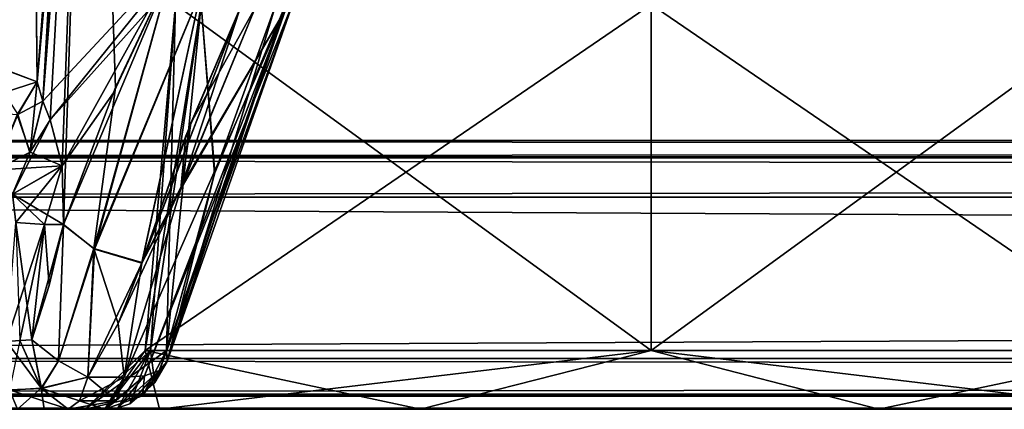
# Model space of a CAD drawing. Header units: inches. Extents: x -9.1 to 9.1, y -2.2 to 4.3.
# Tile 190 of 256: x -6.294 to -5.836, y -2.112 to -1.931. Entities that reach past the tile are written whole.
import ezdxf

# ---------------------------------------------------------------- set-up
doc = ezdxf.new("R2010")
doc.units = ezdxf.units.IN
doc.header["$LTSCALE"] = 65.185185
doc.header["$MEASUREMENT"] = 0
for name, color, linetype in [('14140', 7, 'CONTINUOUS'), ('14148', 7, 'CONTINUOUS'), ('14156', 7, 'CONTINUOUS'), ('14157', 7, 'CONTINUOUS'), ('14165', 7, 'CONTINUOUS'), ('14174', 7, 'CONTINUOUS'), ('14182', 7, 'CONTINUOUS'), ('14195', 7, 'CONTINUOUS'), ('14196', 7, 'CONTINUOUS'), ('14197', 7, 'CONTINUOUS'), ('14198', 7, 'CONTINUOUS'), ('14199', 7, 'CONTINUOUS'), ('14200', 7, 'CONTINUOUS'), ('14201', 7, 'CONTINUOUS'), ('14204', 7, 'CONTINUOUS'), ('14205', 7, 'CONTINUOUS'), ('14550', 7, 'CONTINUOUS'), ('14551', 7, 'CONTINUOUS'), ('14552', 7, 'CONTINUOUS'), ('14553', 7, 'CONTINUOUS'), ('14558', 7, 'CONTINUOUS'), ('14559', 7, 'CONTINUOUS'), ('14560', 7, 'CONTINUOUS'), ('14561', 7, 'CONTINUOUS'), ('14632', 7, 'CONTINUOUS'), ('14633', 7, 'CONTINUOUS'), ('14634', 7, 'CONTINUOUS'), ('14635', 7, 'CONTINUOUS'), ('14653', 7, 'CONTINUOUS'), ('14654', 7, 'CONTINUOUS'), ('14655', 7, 'CONTINUOUS'), ('14966', 7, 'CONTINUOUS'), ('14974', 7, 'CONTINUOUS'), ('14975', 7, 'CONTINUOUS'), ('14976', 7, 'CONTINUOUS'), ('14989', 7, 'CONTINUOUS'), ('14990', 7, 'CONTINUOUS'), ('14991', 7, 'CONTINUOUS'), ('14992', 7, 'CONTINUOUS'), ('15147', 7, 'CONTINUOUS')]:
    doc.layers.add(name, color=color, linetype=linetype)

msp = doc.modelspace()

# ---------------------------------------------------------------- linework, layer by layer
at = {"layer": '14140', "linetype": 'Continuous'}
for points in [[(-6.2632, -2.112, 4.32014), (-6.29467, -2.112, 4.42451), (-7.49652, -2.112, 3.79528), (-6.2632, -2.112, 4.32014)], [(-6.22864, -2.112, 4.21771), (-6.2632, -2.112, 4.32014), (-7.49652, -2.112, 3.79528), (-6.22864, -2.112, 4.21771)], [(-5.89416, -2.112, 4.10888), (-6.22864, -2.112, 4.21771), (-7.49652, -2.112, 3.79528), (-5.89416, -2.112, 4.10888)], [(7.49652, -2.112, 3.79528), (-5.89416, -2.112, 4.10888), (-7.49652, -2.112, 3.79528), (7.49652, -2.112, 3.79528)], [(4.24141, -2.112, -4.16839), (5.89271, -2.112, -4.10951), (-7.49652, -2.112, -3.79528), (4.24141, -2.112, -4.16839)], [(-7.49652, -2.112, -3.79528), (5.89271, -2.112, -4.10951), (7.49652, -2.112, -3.79528), (-7.49652, -2.112, -3.79528)], [(3.75859, -2.112, -4.16839), (4.24141, -2.112, -4.16839), (-7.49652, -2.112, -3.79528), (3.75859, -2.112, -4.16839)], [(3.74728, -2.112, -4.16888), (3.75859, -2.112, -4.16839), (-7.49652, -2.112, -3.79528), (3.74728, -2.112, -4.16888)], [(-7.49652, -2.112, -3.79528), (1.89271, -2.112, -4.10951), (3.74728, -2.112, -4.16888), (-7.49652, -2.112, -3.79528)], [(0.25272, -2.112, -4.16888), (1.89271, -2.112, -4.10951), (-7.49652, -2.112, -3.79528), (0.25272, -2.112, -4.16888)], [(0.24141, -2.112, -4.16839), (0.25272, -2.112, -4.16888), (-7.49652, -2.112, -3.79528), (0.24141, -2.112, -4.16839)], [(-0.24141, -2.112, -4.16839), (0.24141, -2.112, -4.16839), (-7.49652, -2.112, -3.79528), (-0.24141, -2.112, -4.16839)], [(-0.25272, -2.112, -4.16888), (-0.24141, -2.112, -4.16839), (-7.49652, -2.112, -3.79528), (-0.25272, -2.112, -4.16888)], [(-0.26395, -2.112, -4.17036), (-0.25272, -2.112, -4.16888), (-7.49652, -2.112, -3.79528), (-0.26395, -2.112, -4.17036)], [(-2.10729, -2.112, -4.10951), (-0.26395, -2.112, -4.17036), (-7.49652, -2.112, -3.79528), (-2.10729, -2.112, -4.10951)], [(-3.74728, -2.112, -4.16888), (-2.10729, -2.112, -4.10951), (-7.49652, -2.112, -3.79528), (-3.74728, -2.112, -4.16888)], [(-3.75859, -2.112, -4.16839), (-3.74728, -2.112, -4.16888), (-7.49652, -2.112, -3.79528), (-3.75859, -2.112, -4.16839)], [(-4.24141, -2.112, -4.16839), (-3.75859, -2.112, -4.16839), (-7.49652, -2.112, -3.79528), (-4.24141, -2.112, -4.16839)], [(-4.25272, -2.112, -4.16888), (-4.24141, -2.112, -4.16839), (-7.49652, -2.112, -3.79528), (-4.25272, -2.112, -4.16888)], [(-4.26395, -2.112, -4.17036), (-4.25272, -2.112, -4.16888), (-7.49652, -2.112, -3.79528), (-4.26395, -2.112, -4.17036)], [(-6.10729, -2.112, -4.10951), (-4.26395, -2.112, -4.17036), (-7.49652, -2.112, -3.79528), (-6.10729, -2.112, -4.10951)], [(-6.25408, -2.112, -4.42786), (-6.10729, -2.112, -4.10951), (-7.49652, -2.112, -3.79528), (-6.25408, -2.112, -4.42786)], [(-6.28235, -2.112, -4.42807), (-6.25408, -2.112, -4.42786), (-7.49652, -2.112, -3.79528), (-6.28235, -2.112, -4.42807)], [(-6.29467, -2.112, -4.42451), (-6.28235, -2.112, -4.42807), (-7.49652, -2.112, -3.79528), (-6.29467, -2.112, -4.42451)], [(-6.28235, -2.112, 4.42807), (-6.29467, -2.112, 4.42451), (-6.2632, -2.112, 4.32014), (-6.28235, -2.112, 4.42807)], [(-6.27107, -2.112, 4.43416), (-6.28235, -2.112, 4.42807), (-6.2632, -2.112, 4.32014), (-6.27107, -2.112, 4.43416)], [(-6.27107, -2.112, -4.43416), (-6.25408, -2.112, -4.42786), (-6.28235, -2.112, -4.42807), (-6.27107, -2.112, -4.43416)], [(-6.25408, -2.112, 4.42785), (-6.27107, -2.112, 4.43416), (-6.2632, -2.112, 4.32014), (-6.25408, -2.112, 4.42785)], [(-5.77297, -2.112, -4.21499), (-4.26395, -2.112, -4.17036), (-6.10729, -2.112, -4.10951), (-5.77297, -2.112, -4.21499)], [(-5.74592, -2.112, 4.42786), (-5.89416, -2.112, 4.10888), (-4.26395, -2.112, 4.17036), (-5.74592, -2.112, 4.42786)], [(-4.26395, -2.112, 4.17036), (-5.89416, -2.112, 4.10888), (-4.25272, -2.112, 4.16888), (-4.26395, -2.112, 4.17036)], [(-4.25272, -2.112, 4.16888), (-5.89416, -2.112, 4.10888), (-4.24141, -2.112, 4.16839), (-4.25272, -2.112, 4.16888)], [(-4.24141, -2.112, 4.16839), (-5.89416, -2.112, 4.10888), (7.49652, -2.112, 3.79528), (-4.24141, -2.112, 4.16839)]]:
    msp.add_3dface(points, dxfattribs=at)
at = {"layer": '14148', "linetype": 'Continuous'}
for points in [[(7.49652, -2.10537, -3.77832), (7.49652, -2.08831, -3.77031), (-7.49652, -2.1049, -3.77782), (7.49652, -2.10537, -3.77832)], [(-7.49652, -2.1049, -3.77782), (7.49652, -2.08831, -3.77031), (-7.49652, -2.08831, -3.77031), (-7.49652, -2.1049, -3.77782)], [(-7.49652, -2.112, -3.79528), (7.49652, -2.10537, -3.77832), (-7.49652, -2.1049, -3.77782), (-7.49652, -2.112, -3.79528)], [(-7.49652, -2.112, -3.79528), (7.49652, -2.112, -3.79528), (7.49652, -2.10537, -3.77832), (-7.49652, -2.112, -3.79528)]]:
    msp.add_3dface(points, dxfattribs=at)
at = {"layer": '14156', "linetype": 'Continuous'}
for points in [[(7.49652, -2.08831, 3.77031), (7.49652, -2.1049, 3.77782), (-7.49652, -2.08831, 3.77031), (7.49652, -2.08831, 3.77031)], [(7.49652, -2.1049, 3.77782), (-7.49652, -2.10537, 3.77832), (-7.49652, -2.08831, 3.77031), (7.49652, -2.1049, 3.77782)], [(7.49652, -2.1049, 3.77782), (7.49652, -2.112, 3.79528), (-7.49652, -2.10537, 3.77832), (7.49652, -2.1049, 3.77782)], [(7.49652, -2.112, 3.79528), (-7.49652, -2.112, 3.79528), (-7.49652, -2.10537, 3.77832), (7.49652, -2.112, 3.79528)]]:
    msp.add_3dface(points, dxfattribs=at)
at = {"layer": '14157', "linetype": 'Continuous'}
for points in [[(7.49652, -2.08831, 3.77031), (-7.49652, -2.08831, 3.77031), (7.49489, -2.01331, 3.76638), (7.49652, -2.08831, 3.77031)], [(7.49489, -2.01331, 3.76638), (-7.49652, -2.08831, 3.77031), (-7.49489, -2.01331, 3.76638), (7.49489, -2.01331, 3.76638)]]:
    msp.add_3dface(points, dxfattribs=at)
at = {"layer": '14165', "linetype": 'Continuous'}
for points in [[(-7.49652, -2.08831, -3.77031), (7.49652, -2.08831, -3.77031), (-7.49489, -2.01331, -3.76638), (-7.49652, -2.08831, -3.77031)], [(7.49652, -2.08831, -3.77031), (7.49489, -2.01331, -3.76638), (-7.49489, -2.01331, -3.76638), (7.49652, -2.08831, -3.77031)]]:
    msp.add_3dface(points, dxfattribs=at)
at = {"layer": '14174', "linetype": 'Continuous'}
for points in [[(-7.49489, -1.99511, 3.77291), (-7.49489, -1.987, 3.79134), (7.49489, -1.99448, 3.77351), (-7.49489, -1.99511, 3.77291)], [(7.49489, -1.99448, 3.77351), (-7.49489, -1.987, 3.79134), (7.49489, -1.987, 3.79134), (7.49489, -1.99448, 3.77351)], [(7.49489, -2.01331, 3.76638), (-7.49489, -1.99511, 3.77291), (7.49489, -1.99448, 3.77351), (7.49489, -2.01331, 3.76638)], [(7.49489, -2.01331, 3.76638), (-7.49489, -2.01331, 3.76638), (-7.49489, -1.99511, 3.77291), (7.49489, -2.01331, 3.76638)]]:
    msp.add_3dface(points, dxfattribs=at)
at = {"layer": '14182', "linetype": 'Continuous'}
for points in [[(7.49489, -1.99511, -3.77291), (7.49489, -1.987, -3.79134), (-7.49489, -1.99448, -3.77351), (7.49489, -1.99511, -3.77291)], [(-7.49489, -1.99448, -3.77351), (7.49489, -1.987, -3.79134), (-7.49489, -1.987, -3.79134), (-7.49489, -1.99448, -3.77351)], [(-7.49489, -2.01331, -3.76638), (7.49489, -1.99511, -3.77291), (-7.49489, -1.99448, -3.77351), (-7.49489, -2.01331, -3.76638)], [(-7.49489, -2.01331, -3.76638), (7.49489, -2.01331, -3.76638), (7.49489, -1.99511, -3.77291), (-7.49489, -2.01331, -3.76638)]]:
    msp.add_3dface(points, dxfattribs=at)
at = {"layer": '14195', "linetype": 'Continuous'}
for points in [[(-6.28354, -2.10238, -4.4523), (-6.29987, -2.08043, -4.45402), (-6.29367, -2.08002, -4.45578), (-6.28354, -2.10238, -4.4523)], [(-6.2984, -2.10294, -4.44567), (-6.29987, -2.08043, -4.45402), (-6.28354, -2.10238, -4.4523), (-6.2984, -2.10294, -4.44567)], [(-6.28802, -2.0797, -4.45881), (-6.28354, -2.10238, -4.4523), (-6.29367, -2.08002, -4.45578), (-6.28802, -2.0797, -4.45881)], [(-6.27107, -2.112, -4.43416), (-6.2984, -2.10294, -4.44567), (-6.28354, -2.10238, -4.4523), (-6.27107, -2.112, -4.43416)], [(-6.27107, -2.112, -4.43416), (-6.29467, -2.112, -4.42451), (-6.2984, -2.10294, -4.44567), (-6.27107, -2.112, -4.43416)], [(-6.27107, -2.112, -4.43416), (-6.28235, -2.112, -4.42807), (-6.29467, -2.112, -4.42451), (-6.27107, -2.112, -4.43416)]]:
    msp.add_3dface(points, dxfattribs=at)
at = {"layer": '14196', "linetype": 'Continuous'}
for points in [[(-6.28354, -2.10238, -4.4523), (-6.28802, -2.0797, -4.45881), (-6.27558, -2.08952, -4.46285), (-6.28354, -2.10238, -4.4523)], [(-6.26203, -2.097, -4.45852), (-6.28354, -2.10238, -4.4523), (-6.27558, -2.08952, -4.46285), (-6.26203, -2.097, -4.45852)], [(-6.26585, -2.10798, -4.44823), (-6.28354, -2.10238, -4.4523), (-6.26203, -2.097, -4.45852), (-6.26585, -2.10798, -4.44823)], [(-6.27107, -2.112, -4.43416), (-6.28354, -2.10238, -4.4523), (-6.26585, -2.10798, -4.44823), (-6.27107, -2.112, -4.43416)]]:
    msp.add_3dface(points, dxfattribs=at)
at = {"layer": '14197', "linetype": 'Continuous'}
for points in [[(-6.27558, -2.08952, -4.46285), (-6.28802, -2.0797, -4.45881), (-6.27329, -2.02604, -4.46951), (-6.27558, -2.08952, -4.46285)], [(-6.27329, -2.02604, -4.46951), (-6.28802, -2.0797, -4.45881), (-6.27989, -2.05423, -4.46343), (-6.27329, -2.02604, -4.46951)], [(-6.25885, -2.03757, -4.48318), (-6.27558, -2.08952, -4.46285), (-6.27329, -2.02604, -4.46951), (-6.25885, -2.03757, -4.48318)], [(-6.26203, -2.097, -4.45852), (-6.27558, -2.08952, -4.46285), (-6.25885, -2.03757, -4.48318), (-6.26203, -2.097, -4.45852)], [(-6.23692, -2.04397, -4.48186), (-6.26203, -2.097, -4.45852), (-6.25885, -2.03757, -4.48318), (-6.23692, -2.04397, -4.48186)], [(-6.2479, -2.07204, -4.46864), (-6.26203, -2.097, -4.45852), (-6.23692, -2.04397, -4.48186), (-6.2479, -2.07204, -4.46864)]]:
    msp.add_3dface(points, dxfattribs=at)
at = {"layer": '14198', "linetype": 'Continuous'}
for points in [[(-6.18395, -1.925, -4.53546), (-6.21878, -2.00937, -4.49643), (-6.19098, -1.925, -4.53807), (-6.18395, -1.925, -4.53546)], [(-6.19098, -1.925, -4.53807), (-6.21878, -2.00937, -4.49643), (-6.21645, -1.98486, -4.51066), (-6.19098, -1.925, -4.53807)], [(-6.21878, -2.00937, -4.49643), (-6.23692, -2.04397, -4.48186), (-6.21645, -1.98486, -4.51066), (-6.21878, -2.00937, -4.49643)], [(-6.24504, -2.097, -4.45221), (-6.23692, -2.04397, -4.48186), (-6.21878, -2.00937, -4.49643), (-6.24504, -2.097, -4.45221)], [(-6.2479, -2.07204, -4.46864), (-6.23692, -2.04397, -4.48186), (-6.24504, -2.097, -4.45221), (-6.2479, -2.07204, -4.46864)], [(-6.26203, -2.097, -4.45852), (-6.2479, -2.07204, -4.46864), (-6.24504, -2.097, -4.45221), (-6.26203, -2.097, -4.45852)]]:
    msp.add_3dface(points, dxfattribs=at)
at = {"layer": '14199', "linetype": 'Continuous'}
for points in [[(-6.26585, -2.10798, -4.44823), (-6.26203, -2.097, -4.45852), (-6.24887, -2.10799, -4.4419), (-6.26585, -2.10798, -4.44823)], [(-6.26203, -2.097, -4.45852), (-6.24504, -2.097, -4.45221), (-6.24887, -2.10799, -4.4419), (-6.26203, -2.097, -4.45852)], [(-6.25408, -2.112, -4.42786), (-6.27107, -2.112, -4.43416), (-6.26585, -2.10798, -4.44823), (-6.25408, -2.112, -4.42786)], [(-6.25408, -2.112, -4.42786), (-6.26585, -2.10798, -4.44823), (-6.24887, -2.10799, -4.4419), (-6.25408, -2.112, -4.42786)]]:
    msp.add_3dface(points, dxfattribs=at)
at = {"layer": '14200', "linetype": 'Continuous'}
for points in [[(-6.22513, -2.08976, -4.42898), (-6.22544, -2.08461, -4.41931), (-6.23079, -2.09958, -4.42087), (-6.22513, -2.08976, -4.42898)], [(-6.22868, -2.09388, -4.43851), (-6.22513, -2.08976, -4.42898), (-6.24252, -2.10947, -4.4244), (-6.22868, -2.09388, -4.43851)], [(-6.24252, -2.10947, -4.4244), (-6.22513, -2.08976, -4.42898), (-6.23079, -2.09958, -4.42087), (-6.24252, -2.10947, -4.4244)], [(-6.25408, -2.112, -4.42786), (-6.24887, -2.10799, -4.4419), (-6.23559, -2.09639, -4.44658), (-6.25408, -2.112, -4.42786)], [(-6.25408, -2.112, -4.42786), (-6.23559, -2.09639, -4.44658), (-6.24807, -2.11134, -4.42606), (-6.25408, -2.112, -4.42786)], [(-6.24887, -2.10799, -4.4419), (-6.24504, -2.097, -4.45221), (-6.23559, -2.09639, -4.44658), (-6.24887, -2.10799, -4.4419)], [(-6.23559, -2.09639, -4.44658), (-6.22868, -2.09388, -4.43851), (-6.24807, -2.11134, -4.42606), (-6.23559, -2.09639, -4.44658)], [(-6.24807, -2.11134, -4.42606), (-6.22868, -2.09388, -4.43851), (-6.24252, -2.10947, -4.4244), (-6.24807, -2.11134, -4.42606)]]:
    msp.add_3dface(points, dxfattribs=at)
at = {"layer": '14201', "linetype": 'Continuous'}
for points in [[(-6.22868, -2.09388, -4.43851), (-6.23559, -2.09639, -4.44658), (-6.16556, -1.92, -4.50418), (-6.22868, -2.09388, -4.43851)], [(-6.16556, -1.92, -4.50418), (-6.23559, -2.09639, -4.44658), (-6.16989, -1.92576, -4.52198), (-6.16556, -1.92, -4.50418)], [(-6.22513, -2.08976, -4.42898), (-6.22868, -2.09388, -4.43851), (-6.16556, -1.92, -4.50418), (-6.22513, -2.08976, -4.42898)], [(-6.16925, -1.92176, -4.49573), (-6.22513, -2.08976, -4.42898), (-6.16556, -1.92, -4.50418), (-6.16925, -1.92176, -4.49573)], [(-6.17457, -1.92369, -4.48784), (-6.22513, -2.08976, -4.42898), (-6.16925, -1.92176, -4.49573), (-6.17457, -1.92369, -4.48784)], [(-6.24504, -2.097, -4.45221), (-6.21878, -2.00937, -4.49643), (-6.16989, -1.92576, -4.52198), (-6.24504, -2.097, -4.45221)], [(-6.23559, -2.09639, -4.44658), (-6.24504, -2.097, -4.45221), (-6.16989, -1.92576, -4.52198), (-6.23559, -2.09639, -4.44658)], [(-6.22513, -2.08976, -4.42898), (-6.17457, -1.92369, -4.48784), (-6.20312, -2.0025, -4.45578), (-6.22513, -2.08976, -4.42898)], [(-6.21878, -2.00937, -4.49643), (-6.18395, -1.925, -4.53546), (-6.16989, -1.92576, -4.52198), (-6.21878, -2.00937, -4.49643)], [(-6.22544, -2.08461, -4.41931), (-6.22513, -2.08976, -4.42898), (-6.20312, -2.0025, -4.45578), (-6.22544, -2.08461, -4.41931)]]:
    msp.add_3dface(points, dxfattribs=at)
at = {"layer": '14204', "linetype": 'Continuous'}
for points in [[(-6.2212, -1.92369, -4.352), (-6, -1.92369, -4.1308), (-6.23528, -2.08461, -4.352), (-6.2212, -1.92369, -4.352)], [(-6.23281, -2.08461, -4.38601), (-6.2212, -1.92369, -4.352), (-6.23528, -2.08461, -4.352), (-6.23281, -2.08461, -4.38601)], [(-6.23528, -2.08461, -4.352), (-6, -1.92369, -4.1308), (-6, -2.08461, -4.11672), (-6.23528, -2.08461, -4.352)], [(-6.22544, -2.08461, -4.41931), (-6.2212, -1.92369, -4.352), (-6.23281, -2.08461, -4.38601), (-6.22544, -2.08461, -4.41931)], [(-6.22544, -2.08461, -4.41931), (-6.20312, -2.0025, -4.45578), (-6.20922, -1.92369, -4.42381), (-6.22544, -2.08461, -4.41931)], [(-6.22544, -2.08461, -4.41931), (-6.20922, -1.92369, -4.42381), (-6.2212, -1.92369, -4.352), (-6.22544, -2.08461, -4.41931)], [(-6.20312, -2.0025, -4.45578), (-6.17457, -1.92369, -4.48784), (-6.20922, -1.92369, -4.42381), (-6.20312, -2.0025, -4.45578)], [(-6, -1.92369, -4.1308), (-5.7788, -1.92369, -4.352), (-6, -2.08461, -4.11672), (-6, -1.92369, -4.1308)], [(-6, -2.08461, -4.11672), (-5.7788, -1.92369, -4.352), (-5.76472, -2.08461, -4.352), (-6, -2.08461, -4.11672)]]:
    msp.add_3dface(points, dxfattribs=at)
at = {"layer": '14205', "linetype": 'Continuous'}
for points in [[(-6.10729, -2.112, -4.10951), (-6.25408, -2.112, -4.42786), (-6.23528, -2.08461, -4.352), (-6.10729, -2.112, -4.10951)], [(-6.25408, -2.112, -4.42786), (-6.24807, -2.11134, -4.42606), (-6.23281, -2.08461, -4.38601), (-6.25408, -2.112, -4.42786)], [(-6.25408, -2.112, -4.42786), (-6.23281, -2.08461, -4.38601), (-6.23528, -2.08461, -4.352), (-6.25408, -2.112, -4.42786)], [(-6.24807, -2.11134, -4.42606), (-6.24252, -2.10947, -4.4244), (-6.23281, -2.08461, -4.38601), (-6.24807, -2.11134, -4.42606)], [(-6.24252, -2.10947, -4.4244), (-6.23079, -2.09958, -4.42087), (-6.23281, -2.08461, -4.38601), (-6.24252, -2.10947, -4.4244)], [(-6.10729, -2.112, -4.10951), (-6.23528, -2.08461, -4.352), (-6, -2.08461, -4.11672), (-6.10729, -2.112, -4.10951)], [(-6.23079, -2.09958, -4.42087), (-6.22544, -2.08461, -4.41931), (-6.23281, -2.08461, -4.38601), (-6.23079, -2.09958, -4.42087)], [(-5.77297, -2.112, -4.21499), (-6.10729, -2.112, -4.10951), (-6, -2.08461, -4.11672), (-5.77297, -2.112, -4.21499)], [(-5.77297, -2.112, -4.21499), (-6, -2.08461, -4.11672), (-5.76472, -2.08461, -4.352), (-5.77297, -2.112, -4.21499)]]:
    msp.add_3dface(points, dxfattribs=at)
at = {"layer": '14550', "linetype": 'Continuous'}
for points in [[(-6.2212, -1.92369, 4.352), (-6.20922, -1.92369, 4.42381), (-6.23528, -2.08461, 4.352), (-6.2212, -1.92369, 4.352)], [(-6, -2.08461, 4.11672), (-6.2212, -1.92369, 4.352), (-6.23528, -2.08461, 4.352), (-6, -2.08461, 4.11672)], [(-6.23528, -2.08461, 4.352), (-6.20922, -1.92369, 4.42381), (-6.23281, -2.08461, 4.38601), (-6.23528, -2.08461, 4.352)], [(-6.23281, -2.08461, 4.38601), (-6.20922, -1.92369, 4.42381), (-6.22544, -2.08461, 4.41931), (-6.23281, -2.08461, 4.38601)], [(-6.22544, -2.08461, 4.41931), (-6.20922, -1.92369, 4.42381), (-6.20295, -2.00198, 4.456), (-6.22544, -2.08461, 4.41931)], [(-6, -1.92369, 4.1308), (-6.2212, -1.92369, 4.352), (-6, -2.08461, 4.11672), (-6, -1.92369, 4.1308)], [(-6.20922, -1.92369, 4.42381), (-6.17457, -1.92369, 4.48784), (-6.20295, -2.00198, 4.456), (-6.20922, -1.92369, 4.42381)], [(-5.7788, -1.92369, 4.352), (-6, -1.92369, 4.1308), (-5.76472, -2.08461, 4.352), (-5.7788, -1.92369, 4.352)], [(-5.76472, -2.08461, 4.352), (-6, -1.92369, 4.1308), (-6, -2.08461, 4.11672), (-5.76472, -2.08461, 4.352)]]:
    msp.add_3dface(points, dxfattribs=at)
at = {"layer": '14551', "linetype": 'Continuous'}
for points in [[(-6.2632, -2.112, 4.32014), (-6.22864, -2.112, 4.21771), (-6.23528, -2.08461, 4.352), (-6.2632, -2.112, 4.32014)], [(-6.2632, -2.112, 4.32014), (-6.23528, -2.08461, 4.352), (-6.23281, -2.08461, 4.38601), (-6.2632, -2.112, 4.32014)], [(-6.2632, -2.112, 4.32014), (-6.23281, -2.08461, 4.38601), (-6.22544, -2.08461, 4.41931), (-6.2632, -2.112, 4.32014)], [(-6.2632, -2.112, 4.32014), (-6.22544, -2.08461, 4.41931), (-6.2365, -2.10574, 4.4226), (-6.2632, -2.112, 4.32014)], [(-6.22864, -2.112, 4.21771), (-6, -2.08461, 4.11672), (-6.23528, -2.08461, 4.352), (-6.22864, -2.112, 4.21771)], [(-6.22864, -2.112, 4.21771), (-5.89416, -2.112, 4.10888), (-6, -2.08461, 4.11672), (-6.22864, -2.112, 4.21771)], [(-5.89416, -2.112, 4.10888), (-5.76472, -2.08461, 4.352), (-6, -2.08461, 4.11672), (-5.89416, -2.112, 4.10888)], [(-5.89416, -2.112, 4.10888), (-5.74592, -2.112, 4.42786), (-5.76472, -2.08461, 4.352), (-5.89416, -2.112, 4.10888)], [(-6.25408, -2.112, 4.42785), (-6.2632, -2.112, 4.32014), (-6.2365, -2.10574, 4.4226), (-6.25408, -2.112, 4.42785)]]:
    msp.add_3dface(points, dxfattribs=at)
at = {"layer": '14552', "linetype": 'Continuous'}
for points in [[(-6.2365, -2.10574, 4.4226), (-6.22544, -2.08461, 4.41931), (-6.22512, -2.08974, 4.42893), (-6.2365, -2.10574, 4.4226)], [(-6.22868, -2.09388, 4.43851), (-6.2365, -2.10574, 4.4226), (-6.22512, -2.08974, 4.42893), (-6.22868, -2.09388, 4.43851)], [(-6.25408, -2.112, 4.42785), (-6.2365, -2.10574, 4.4226), (-6.23562, -2.0964, 4.44662), (-6.25408, -2.112, 4.42785)], [(-6.24504, -2.097, 4.45221), (-6.25408, -2.112, 4.42785), (-6.23562, -2.0964, 4.44662), (-6.24504, -2.097, 4.45221)], [(-6.23562, -2.0964, 4.44662), (-6.2365, -2.10574, 4.4226), (-6.22868, -2.09388, 4.43851), (-6.23562, -2.0964, 4.44662)], [(-6.25408, -2.112, 4.42785), (-6.24504, -2.097, 4.45221), (-6.24887, -2.10799, 4.4419), (-6.25408, -2.112, 4.42785)]]:
    msp.add_3dface(points, dxfattribs=at)
at = {"layer": '14553', "linetype": 'Continuous'}
for points in [[(-6.22868, -2.09388, 4.43851), (-6.22512, -2.08974, 4.42893), (-6.16556, -1.92, 4.50418), (-6.22868, -2.09388, 4.43851)], [(-6.22868, -2.09388, 4.43851), (-6.16556, -1.92, 4.50418), (-6.16997, -1.92578, 4.52211), (-6.22868, -2.09388, 4.43851)], [(-6.22544, -2.08461, 4.41931), (-6.20295, -2.00198, 4.456), (-6.16919, -1.92174, 4.49584), (-6.22544, -2.08461, 4.41931)], [(-6.22512, -2.08974, 4.42893), (-6.22544, -2.08461, 4.41931), (-6.16919, -1.92174, 4.49584), (-6.22512, -2.08974, 4.42893)], [(-6.16556, -1.92, 4.50418), (-6.22512, -2.08974, 4.42893), (-6.16919, -1.92174, 4.49584), (-6.16556, -1.92, 4.50418)], [(-6.20295, -2.00198, 4.456), (-6.17457, -1.92369, 4.48784), (-6.16919, -1.92174, 4.49584), (-6.20295, -2.00198, 4.456)], [(-6.24504, -2.097, 4.45221), (-6.23562, -2.0964, 4.44662), (-6.16997, -1.92578, 4.52211), (-6.24504, -2.097, 4.45221)], [(-6.21825, -2.00789, 4.49714), (-6.24504, -2.097, 4.45221), (-6.16997, -1.92578, 4.52211), (-6.21825, -2.00789, 4.49714)], [(-6.23562, -2.0964, 4.44662), (-6.22868, -2.09388, 4.43851), (-6.16997, -1.92578, 4.52211), (-6.23562, -2.0964, 4.44662)], [(-6.18395, -1.925, 4.53546), (-6.21825, -2.00789, 4.49714), (-6.16997, -1.92578, 4.52211), (-6.18395, -1.925, 4.53546)]]:
    msp.add_3dface(points, dxfattribs=at)
at = {"layer": '14558', "linetype": 'Continuous'}
for points in [[(-6.21825, -2.00789, 4.49714), (-6.18395, -1.925, 4.53546), (-6.21414, -1.97888, 4.51348), (-6.21825, -2.00789, 4.49714)], [(-6.18395, -1.925, 4.53546), (-6.19098, -1.925, 4.53807), (-6.21414, -1.97888, 4.51348), (-6.18395, -1.925, 4.53546)], [(-6.23682, -2.04368, 4.482), (-6.21825, -2.00789, 4.49714), (-6.21414, -1.97888, 4.51348), (-6.23682, -2.04368, 4.482)], [(-6.24504, -2.097, 4.45221), (-6.21825, -2.00789, 4.49714), (-6.24792, -2.07208, 4.46862), (-6.24504, -2.097, 4.45221)], [(-6.24792, -2.07208, 4.46862), (-6.21825, -2.00789, 4.49714), (-6.23682, -2.04368, 4.482), (-6.24792, -2.07208, 4.46862)], [(-6.26203, -2.097, 4.45852), (-6.24504, -2.097, 4.45221), (-6.24792, -2.07208, 4.46862), (-6.26203, -2.097, 4.45852)]]:
    msp.add_3dface(points, dxfattribs=at)
at = {"layer": '14559', "linetype": 'Continuous'}
for points in [[(-6.24887, -2.10799, 4.4419), (-6.24504, -2.097, 4.45221), (-6.26585, -2.10798, 4.44823), (-6.24887, -2.10799, 4.4419)], [(-6.24504, -2.097, 4.45221), (-6.26203, -2.097, 4.45852), (-6.26585, -2.10798, 4.44823), (-6.24504, -2.097, 4.45221)], [(-6.27107, -2.112, 4.43416), (-6.24887, -2.10799, 4.4419), (-6.26585, -2.10798, 4.44823), (-6.27107, -2.112, 4.43416)], [(-6.27107, -2.112, 4.43416), (-6.25408, -2.112, 4.42785), (-6.24887, -2.10799, 4.4419), (-6.27107, -2.112, 4.43416)]]:
    msp.add_3dface(points, dxfattribs=at)
at = {"layer": '14560', "linetype": 'Continuous'}
for points in [[(-6.28802, -2.0797, 4.45881), (-6.28366, -2.10215, 4.45248), (-6.2757, -2.08944, 4.46286), (-6.28802, -2.0797, 4.45881)], [(-6.28366, -2.10215, 4.45248), (-6.26203, -2.097, 4.45852), (-6.2757, -2.08944, 4.46286), (-6.28366, -2.10215, 4.45248)], [(-6.26585, -2.10798, 4.44823), (-6.26203, -2.097, 4.45852), (-6.28366, -2.10215, 4.45248), (-6.26585, -2.10798, 4.44823)], [(-6.27107, -2.112, 4.43416), (-6.26585, -2.10798, 4.44823), (-6.28366, -2.10215, 4.45248), (-6.27107, -2.112, 4.43416)]]:
    msp.add_3dface(points, dxfattribs=at)
at = {"layer": '14561', "linetype": 'Continuous'}
for points in [[(-6.29839, -2.10302, 4.4456), (-6.28366, -2.10215, 4.45248), (-6.29367, -2.08002, 4.45578), (-6.29839, -2.10302, 4.4456)], [(-6.28366, -2.10215, 4.45248), (-6.28802, -2.0797, 4.45881), (-6.29367, -2.08002, 4.45578), (-6.28366, -2.10215, 4.45248)], [(-6.29467, -2.112, 4.42451), (-6.28366, -2.10215, 4.45248), (-6.29839, -2.10302, 4.4456), (-6.29467, -2.112, 4.42451)], [(-6.29467, -2.112, 4.42451), (-6.28235, -2.112, 4.42807), (-6.28366, -2.10215, 4.45248), (-6.29467, -2.112, 4.42451)], [(-6.28235, -2.112, 4.42807), (-6.27107, -2.112, 4.43416), (-6.28366, -2.10215, 4.45248), (-6.28235, -2.112, 4.42807)]]:
    msp.add_3dface(points, dxfattribs=at)
at = {"layer": '14632', "linetype": 'Continuous'}
for points in [[(-6.29987, -2.08043, -4.45402), (-6.29554, -2.02515, -4.45184), (-6.28213, -2.02597, -4.45794), (-6.29987, -2.08043, -4.45402)], [(-6.29367, -2.08002, -4.45578), (-6.29987, -2.08043, -4.45402), (-6.28213, -2.02597, -4.45794), (-6.29367, -2.08002, -4.45578)], [(-6.28802, -2.0797, -4.45881), (-6.29367, -2.08002, -4.45578), (-6.28213, -2.02597, -4.45794), (-6.28802, -2.0797, -4.45881)], [(-6.27989, -2.05423, -4.46343), (-6.28802, -2.0797, -4.45881), (-6.28213, -2.02597, -4.45794), (-6.27989, -2.05423, -4.46343)], [(-6.27329, -2.02604, -4.46951), (-6.27989, -2.05423, -4.46343), (-6.28213, -2.02597, -4.45794), (-6.27329, -2.02604, -4.46951)]]:
    msp.add_3dface(points, dxfattribs=at)
at = {"layer": '14633', "linetype": 'Continuous'}
for points in [[(-6.2795, -1.97737, -4.44065), (-6.27396, -1.99874, -4.46165), (-6.28875, -1.99245, -4.43496), (-6.2795, -1.97737, -4.44065)], [(-6.27396, -1.99874, -4.46165), (-6.30538, -2.00074, -4.43491), (-6.28875, -1.99245, -4.43496), (-6.27396, -1.99874, -4.46165)], [(-6.30538, -2.00074, -4.43491), (-6.27396, -1.99874, -4.46165), (-6.29706, -2.01185, -4.44761), (-6.30538, -2.00074, -4.43491)], [(-6.27396, -1.99874, -4.46165), (-6.27329, -2.02604, -4.46951), (-6.29706, -2.01185, -4.44761), (-6.27396, -1.99874, -4.46165)], [(-6.29706, -2.01185, -4.44761), (-6.27329, -2.02604, -4.46951), (-6.28213, -2.02597, -4.45794), (-6.29706, -2.01185, -4.44761)], [(-6.29554, -2.02515, -4.45184), (-6.29706, -2.01185, -4.44761), (-6.28213, -2.02597, -4.45794), (-6.29554, -2.02515, -4.45184)]]:
    msp.add_3dface(points, dxfattribs=at)
at = {"layer": '14634', "linetype": 'Continuous'}
for points in [[(-6.25852, -1.63239, -4.40053), (-6.25618, -1.63239, -4.41169), (-6.28558, -1.95969, -4.41131), (-6.25852, -1.63239, -4.40053)], [(-6.27295, -1.79488, -4.40069), (-6.25852, -1.63239, -4.40053), (-6.28558, -1.95969, -4.41131), (-6.27295, -1.79488, -4.40069)], [(-6.28558, -1.95969, -4.41131), (-6.25618, -1.63239, -4.41169), (-6.28292, -1.96865, -4.42609), (-6.28558, -1.95969, -4.41131)], [(-6.25618, -1.63239, -4.41169), (-5.96996, -1.63239, -4.61332), (-6.28292, -1.96865, -4.42609), (-6.25618, -1.63239, -4.41169)], [(-6.28292, -1.96865, -4.42609), (-5.96996, -1.63239, -4.61332), (-6.2795, -1.97737, -4.44065), (-6.28292, -1.96865, -4.42609)], [(-5.96996, -1.63239, -4.61332), (-6.22326, -1.90739, -4.5325), (-6.2795, -1.97737, -4.44065), (-5.96996, -1.63239, -4.61332)], [(-6.2795, -1.97737, -4.44065), (-6.22326, -1.90739, -4.5325), (-6.27396, -1.99874, -4.46165), (-6.2795, -1.97737, -4.44065)], [(-6.22326, -1.90739, -4.5325), (-6.25011, -1.96475, -4.50292), (-6.27396, -1.99874, -4.46165), (-6.22326, -1.90739, -4.5325)], [(-6.25011, -1.96475, -4.50292), (-6.27329, -2.02604, -4.46951), (-6.27396, -1.99874, -4.46165), (-6.25011, -1.96475, -4.50292)]]:
    msp.add_3dface(points, dxfattribs=at)
at = {"layer": '14635', "linetype": 'Continuous'}
for points in [[(-6.25885, -2.03757, -4.48318), (-6.27329, -2.02604, -4.46951), (-6.22326, -1.90739, -4.5325), (-6.25885, -2.03757, -4.48318)], [(-6.27329, -2.02604, -4.46951), (-6.25011, -1.96475, -4.50292), (-6.22326, -1.90739, -4.5325), (-6.27329, -2.02604, -4.46951)], [(-6.25885, -2.03757, -4.48318), (-6.22326, -1.90739, -4.5325), (-6.20942, -1.9177, -4.54114), (-6.25885, -2.03757, -4.48318)], [(-6.23692, -2.04397, -4.48186), (-6.25885, -2.03757, -4.48318), (-6.20942, -1.9177, -4.54114), (-6.23692, -2.04397, -4.48186)], [(-6.19098, -1.925, -4.53807), (-6.23692, -2.04397, -4.48186), (-6.20942, -1.9177, -4.54114), (-6.19098, -1.925, -4.53807)], [(-6.23692, -2.04397, -4.48186), (-6.19098, -1.925, -4.53807), (-6.21645, -1.98486, -4.51066), (-6.23692, -2.04397, -4.48186)]]:
    msp.add_3dface(points, dxfattribs=at)
at = {"layer": '14653', "linetype": 'Continuous'}
for points in [[(-6.34955, -1.79004, -4.3538), (-6.28925, -1.63164, -4.3461), (-6.35716, -1.94872, -4.36451), (-6.34955, -1.79004, -4.3538)], [(-6.35716, -1.94872, -4.36451), (-6.28925, -1.63164, -4.3461), (-6.31197, -1.94991, -4.37191), (-6.35716, -1.94872, -4.36451)], [(-6.28925, -1.63164, -4.3461), (-6.28558, -1.95969, -4.41131), (-6.31197, -1.94991, -4.37191), (-6.28925, -1.63164, -4.3461)], [(-6.28925, -1.63164, -4.3461), (-6.27295, -1.79488, -4.40069), (-6.28558, -1.95969, -4.41131), (-6.28925, -1.63164, -4.3461)]]:
    msp.add_3dface(points, dxfattribs=at)
at = {"layer": '14654', "linetype": 'Continuous'}
for points in [[(-6.31197, -1.94991, -4.37191), (-6.28558, -1.95969, -4.41131), (-6.32594, -1.9727, -4.38199), (-6.31197, -1.94991, -4.37191)], [(-6.32594, -1.9727, -4.38199), (-6.28558, -1.95969, -4.41131), (-6.29477, -1.9751, -4.40426), (-6.32594, -1.9727, -4.38199)]]:
    msp.add_3dface(points, dxfattribs=at)
at = {"layer": '14655', "linetype": 'Continuous'}
for points in [[(-6.29477, -1.9751, -4.40426), (-6.28558, -1.95969, -4.41131), (-6.28875, -1.99245, -4.43496), (-6.29477, -1.9751, -4.40426)], [(-6.28558, -1.95969, -4.41131), (-6.28292, -1.96865, -4.42609), (-6.28875, -1.99245, -4.43496), (-6.28558, -1.95969, -4.41131)], [(-6.28292, -1.96865, -4.42609), (-6.2795, -1.97737, -4.44065), (-6.28875, -1.99245, -4.43496), (-6.28292, -1.96865, -4.42609)], [(-6.30538, -2.00074, -4.43491), (-6.29477, -1.9751, -4.40426), (-6.28875, -1.99245, -4.43496), (-6.30538, -2.00074, -4.43491)]]:
    msp.add_3dface(points, dxfattribs=at)
at = {"layer": '14966', "linetype": 'Continuous'}
for points in [[(-6.26038, -1.63239, 4.38927), (-6.27295, -1.79489, 4.40069), (-6.28292, -1.96865, 4.42609), (-6.26038, -1.63239, 4.38927)], [(-6.26038, -1.63239, 4.38927), (-6.28292, -1.96865, 4.42609), (-6.2795, -1.97737, 4.44065), (-6.26038, -1.63239, 4.38927)], [(-6.26038, -1.63239, 4.38927), (-6.2795, -1.97737, 4.44065), (-6.27397, -1.99867, 4.46161), (-6.26038, -1.63239, 4.38927)], [(-6.2733, -2.02619, 4.46952), (-6.26038, -1.63239, 4.38927), (-6.27397, -1.99867, 4.46161), (-6.2733, -2.02619, 4.46952)], [(-6.24906, -1.96227, 4.50423), (-6.26038, -1.63239, 4.38927), (-6.2733, -2.02619, 4.46952), (-6.24906, -1.96227, 4.50423)], [(-6.22326, -1.90739, 4.5325), (-6.26038, -1.63239, 4.38927), (-6.24906, -1.96227, 4.50423), (-6.22326, -1.90739, 4.5325)], [(-5.73703, -1.63239, 4.3579), (-5.98426, -1.63239, 4.61457), (-5.71257, -1.95083, 4.39682), (-5.73703, -1.63239, 4.3579)], [(-5.98426, -1.63239, 4.61457), (-5.77674, -1.90739, 4.5325), (-5.72604, -1.99874, 4.46165), (-5.98426, -1.63239, 4.61457)], [(-5.71257, -1.95083, 4.39682), (-5.98426, -1.63239, 4.61457), (-5.7205, -1.97737, 4.44065), (-5.71257, -1.95083, 4.39682)], [(-5.7205, -1.97737, 4.44065), (-5.98426, -1.63239, 4.61457), (-5.72604, -1.99874, 4.46165), (-5.7205, -1.97737, 4.44065)], [(-6.27295, -1.79489, 4.40069), (-6.28558, -1.95969, 4.4113), (-6.28292, -1.96865, 4.42609), (-6.27295, -1.79489, 4.40069)]]:
    msp.add_3dface(points, dxfattribs=at)
at = {"layer": '14974', "linetype": 'Continuous'}
for points in [[(-6.22326, -1.90739, 4.5325), (-6.24906, -1.96227, 4.50423), (-6.25913, -2.03714, 4.48318), (-6.22326, -1.90739, 4.5325)], [(-6.20946, -1.91768, 4.54113), (-6.22326, -1.90739, 4.5325), (-6.25913, -2.03714, 4.48318), (-6.20946, -1.91768, 4.54113)], [(-6.23682, -2.04368, 4.482), (-6.20946, -1.91768, 4.54113), (-6.25913, -2.03714, 4.48318), (-6.23682, -2.04368, 4.482)], [(-6.23682, -2.04368, 4.482), (-6.19098, -1.925, 4.53807), (-6.20946, -1.91768, 4.54113), (-6.23682, -2.04368, 4.482)], [(-6.19098, -1.925, 4.53807), (-6.23682, -2.04368, 4.482), (-6.21414, -1.97888, 4.51348), (-6.19098, -1.925, 4.53807)], [(-6.24906, -1.96227, 4.50423), (-6.2733, -2.02619, 4.46952), (-6.25913, -2.03714, 4.48318), (-6.24906, -1.96227, 4.50423)]]:
    msp.add_3dface(points, dxfattribs=at)
at = {"layer": '14975', "linetype": 'Continuous'}
for points in [[(-6.28802, -2.0797, 4.45881), (-6.2757, -2.08944, 4.46286), (-6.2733, -2.02619, 4.46952), (-6.28802, -2.0797, 4.45881)], [(-6.28802, -2.0797, 4.45881), (-6.2733, -2.02619, 4.46952), (-6.27992, -2.05436, 4.4634), (-6.28802, -2.0797, 4.45881)], [(-6.2733, -2.02619, 4.46952), (-6.2757, -2.08944, 4.46286), (-6.25913, -2.03714, 4.48318), (-6.2733, -2.02619, 4.46952)], [(-6.2757, -2.08944, 4.46286), (-6.26203, -2.097, 4.45852), (-6.25913, -2.03714, 4.48318), (-6.2757, -2.08944, 4.46286)], [(-6.26203, -2.097, 4.45852), (-6.24792, -2.07208, 4.46862), (-6.25913, -2.03714, 4.48318), (-6.26203, -2.097, 4.45852)], [(-6.24792, -2.07208, 4.46862), (-6.23682, -2.04368, 4.482), (-6.25913, -2.03714, 4.48318), (-6.24792, -2.07208, 4.46862)]]:
    msp.add_3dface(points, dxfattribs=at)
at = {"layer": '14976', "linetype": 'Continuous'}
for points in [[(-6.29367, -2.08002, 4.45578), (-6.28802, -2.0797, 4.45881), (-6.29554, -2.02515, 4.45184), (-6.29367, -2.08002, 4.45578)], [(-6.29554, -2.02515, 4.45184), (-6.28802, -2.0797, 4.45881), (-6.28212, -2.02596, 4.45794), (-6.29554, -2.02515, 4.45184)], [(-6.28802, -2.0797, 4.45881), (-6.27992, -2.05436, 4.4634), (-6.28212, -2.02596, 4.45794), (-6.28802, -2.0797, 4.45881)], [(-6.27992, -2.05436, 4.4634), (-6.2733, -2.02619, 4.46952), (-6.28212, -2.02596, 4.45794), (-6.27992, -2.05436, 4.4634)]]:
    msp.add_3dface(points, dxfattribs=at)
at = {"layer": '14989', "linetype": 'Continuous'}
msp.add_3dface([(-6.28558, -1.95969, 4.4113), (-6.31052, -1.95018, 4.37286), (-6.29457, -1.97492, 4.40432), (-6.28558, -1.95969, 4.4113)], dxfattribs=at)
at = {"layer": '14990', "linetype": 'Continuous'}
for points in [[(-6.28913, -1.6316, 4.34616), (-6.34234, -1.63343, 4.3425), (-6.31052, -1.95018, 4.37286), (-6.28913, -1.6316, 4.34616)], [(-6.28558, -1.95969, 4.4113), (-6.28913, -1.6316, 4.34616), (-6.31052, -1.95018, 4.37286), (-6.28558, -1.95969, 4.4113)], [(-6.28913, -1.6316, 4.34616), (-6.28558, -1.95969, 4.4113), (-6.27295, -1.79489, 4.40069), (-6.28913, -1.6316, 4.34616)]]:
    msp.add_3dface(points, dxfattribs=at)
at = {"layer": '14991', "linetype": 'Continuous'}
for points in [[(-6.28558, -1.95969, 4.4113), (-6.29457, -1.97492, 4.40432), (-6.28292, -1.96865, 4.42609), (-6.28558, -1.95969, 4.4113)], [(-6.28292, -1.96865, 4.42609), (-6.29457, -1.97492, 4.40432), (-6.2889, -1.99258, 4.43492), (-6.28292, -1.96865, 4.42609)], [(-6.2795, -1.97737, 4.44065), (-6.28292, -1.96865, 4.42609), (-6.2889, -1.99258, 4.43492), (-6.2795, -1.97737, 4.44065)], [(-6.29457, -1.97492, 4.40432), (-6.30538, -2.00074, 4.43491), (-6.2889, -1.99258, 4.43492), (-6.29457, -1.97492, 4.40432)]]:
    msp.add_3dface(points, dxfattribs=at)
at = {"layer": '14992', "linetype": 'Continuous'}
for points in [[(-6.2795, -1.97737, 4.44065), (-6.2889, -1.99258, 4.43492), (-6.29706, -2.01185, 4.44761), (-6.2795, -1.97737, 4.44065)], [(-6.27397, -1.99867, 4.46161), (-6.2795, -1.97737, 4.44065), (-6.29706, -2.01185, 4.44761), (-6.27397, -1.99867, 4.46161)], [(-6.2889, -1.99258, 4.43492), (-6.30538, -2.00074, 4.43491), (-6.29706, -2.01185, 4.44761), (-6.2889, -1.99258, 4.43492)], [(-6.29554, -2.02515, 4.45184), (-6.27397, -1.99867, 4.46161), (-6.29706, -2.01185, 4.44761), (-6.29554, -2.02515, 4.45184)], [(-6.27397, -1.99867, 4.46161), (-6.29554, -2.02515, 4.45184), (-6.28212, -2.02596, 4.45794), (-6.27397, -1.99867, 4.46161)], [(-6.2733, -2.02619, 4.46952), (-6.27397, -1.99867, 4.46161), (-6.28212, -2.02596, 4.45794), (-6.2733, -2.02619, 4.46952)]]:
    msp.add_3dface(points, dxfattribs=at)
at = {"layer": '15147', "linetype": 'Continuous'}
for points in [[(7.49489, -1.987, 3.79134), (-7.49489, -1.987, 3.79134), (7.49489, -1.987, -3.79134), (7.49489, -1.987, 3.79134)], [(7.49489, -1.987, -3.79134), (-7.49489, -1.987, 3.79134), (-7.49489, -1.987, -3.79134), (7.49489, -1.987, -3.79134)]]:
    msp.add_3dface(points, dxfattribs=at)

doc.saveas('drawing.dxf')
